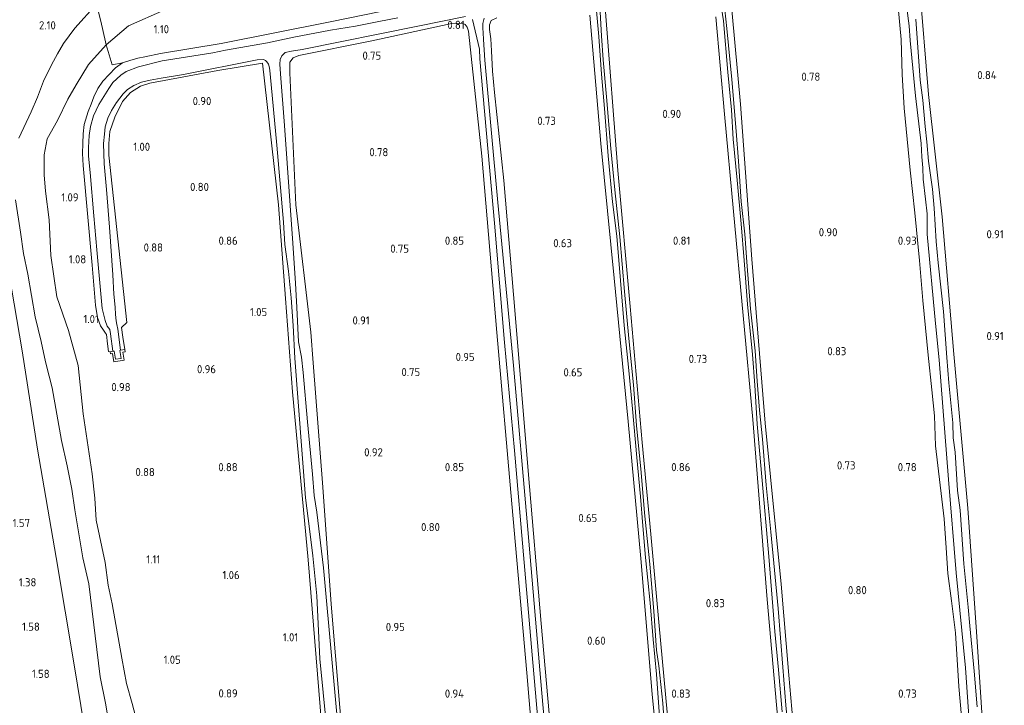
# Model space of a CAD drawing. Extents: x 130905 to 137824, y 412333 to 417928.
# Tile 44 of 256: x 131755 to 131972, y 413398 to 413550. Entities that reach past the tile are written whole.
import ezdxf
from ezdxf.enums import TextEntityAlignment as Align

# ---------------------------------------------------------------- set-up
doc = ezdxf.new("R2010")
doc.units = 0
for name, color, linetype, lineweight in [('B-ME-GR-GRAS-GV', 60, 'Continuous', 13), ('B-ME-GW-TALUD_KRUIN-G', 90, 'Continuous', 18), ('B-ME-GW-TALUD_TEEN-G', 90, 'Continuous', 18), ('B-ME-IE-TERREINAFSCHEIDING_KUNSTMATIG_HEKWERK-G', 20, 'IE-TERREINAFSCHEIDING-KUNSTMATIG', 18), ('B-ME-IE-TERREINAFSCHEIDING_KUNSTMATIG_MUUR-GV', 90, 'Continuous', 18), ('B-ME-OG-WATER_SLOOT-G', 120, 'Continuous', 18), ('B-ME-OG-WATER_SLOOT-GV', 120, 'Continuous', 18), ('X-XX-AL-HOOGTELABEL-S', 7, 'Continuous', 25)]:
    doc.layers.add(name, color=color, linetype=linetype, lineweight=lineweight)
doc.styles.add('NLCS-ISO-ANNOTATIVE-T18', font='NLCS-ISO.ttf', dxfattribs={"height": 1.8})
doc.linetypes.add('IE-TERREINAFSCHEIDING-KUNSTMATIG', pattern='A,4,[82,NLCS.SHX,S=0.75,R=90,X=0,Y=0],4,-2', length=10)

# ---------------------------------------------------------------- blocks, each defined once
blk = doc.blocks.new('SAL-HOOGTELABEL-SO')
at = {"color": 0, "linetype": 'ByBlock', "lineweight": -2, "style": 'NLCS-ISO-ANNOTATIVE-T18'}
blk.add_attdef('HOOGTE', text='', height=1.8, dxfattribs=at).set_placement((2.79, 0), align=Align.RIGHT)

msp = doc.modelspace()

# ---------------------------------------------------------------- linework, layer by layer
at = {"layer": 'B-ME-GR-GRAS-GV'}
for points in [[(131968.043, 413383.378, 0.769), (131966.021, 413414.567, 0.656), (131964.053, 413441.862, 0.679), (131961.015, 413475.841, 0.733), (131958.444, 413506.14, 0.751), (131955.367, 413533.146, 0.746), (131953.405, 413557.378, 0.855), (131953.27, 413558.683, 0.851), (131953.37, 413559.923, 0.846), (131953.455, 413560.646, 0.855), (131953.793, 413561.263, 0.864), (131954.236, 413561.605, 0.878), (131955.021, 413561.728, 0.896), (131956.173, 413561.518, 0.887), (131958.792, 413560.405, 0.851), (131971.213, 413554.339, 0.816), (131979.197, 413549.889, 0.832)], [(131979.197, 413549.889, 0.832), (131971.213, 413554.339, 0.816), (131958.792, 413560.405, 0.851), (131956.173, 413561.518, 0.887), (131955.021, 413561.728, 0.896), (131954.236, 413561.605, 0.878), (131953.793, 413561.263, 0.864), (131953.455, 413560.646, 0.855), (131953.37, 413559.923, 0.846), (131953.27, 413558.683, 0.851), (131953.405, 413557.378, 0.855), (131955.367, 413533.146, 0.746), (131958.444, 413506.14, 0.751), (131961.015, 413475.841, 0.733), (131964.053, 413441.862, 0.679), (131966.021, 413414.567, 0.656), (131968.043, 413383.378, 0.769)], [(131908.652, 413558.814, -0.131), (131910.126, 413549.43, -0.131), (131911.079, 413538.11, -0.131), (131911.916, 413529.776, -0.131), (131912.284, 413523.333, -0.131), (131913.105, 413514.259, -0.131), (131914.003, 413504.603, -0.131), (131914.652, 413496.49, -0.131), (131915.438, 413486.894, -0.131), (131916.544, 413475.787, -0.131), (131917.051, 413468.987, -0.131), (131917.575, 413460.364, -0.131), (131919.13, 413442.937, -0.131), (131920.163, 413431.148, -0.131), (131921.488, 413414.626, -0.131), (131922.265, 413406.123, -0.131), (131923.103, 413396.833, -0.131)], [(131926.296, 413384.964, 0.71), (131924.557, 413404.996, 0.726), (131922.818, 413425.028, 0.742), (131919.322, 413460.575, 0.688), (131916.387, 413496.814, 0.704), (131913.865, 413531.063, 0.787), (131911.387, 413558.358, 0.737)], [(131911.387, 413558.358, 0.737), (131913.865, 413531.063, 0.787), (131916.387, 413496.814, 0.704), (131919.322, 413460.575, 0.688), (131922.818, 413425.028, 0.742), (131924.557, 413404.996, 0.726), (131926.296, 413384.964, 0.71)], [(131924.466, 413392.098, -0.131), (131923.866, 413398.319, -0.131), (131923.234, 413406.694, -0.131), (131922.182, 413419.656, -0.131), (131920.571, 413436.606, -0.131), (131919.504, 413446.915, -0.131), (131918.742, 413457.058, -0.131), (131918.054, 413463.463, -0.131), (131917.55, 413469.898, -0.131), (131917.097, 413476.583, -0.131), (131916.098, 413485.854, -0.131), (131915.25, 413496.238, -0.131), (131914.863, 413502.306, -0.131), (131914.012, 413509.535, -0.131), (131913.427, 413518.466, -0.131), (131912.905, 413525.118, -0.131), (131911.964, 413536.472, -0.131), (131910.875, 413547.784, -0.131), (131909.935, 413556.097, -0.131)], [(131754.435, 413523.506, 2.004), (131757.15, 413529.367, 1.886), (131758.605, 413532.591, 1.936), (131759.908, 413536.108, 1.918), (131761.688, 413539.747, 1.916), (131762.978, 413542.174, 1.972), (131764.306, 413544.458, 2.049), (131766.853, 413547.832, 2.112), (131771.608, 413553.101, 2.073), (131772.54, 413549.381, 1.778), (131773.583, 413544.81, 1.235), (131773.747, 413544.179, 1.212), (131769.867, 413539.803, 1.313), (131767.127, 413535.316, 1.155), (131765.288, 413532.133, 1.01), (131763, 413527.438, 1.131), (131760.709, 413523.37, 1.246), (131760.056, 413519.824, 1.273), (131760.028, 413515.409, 1.308), (131760.356, 413511.824, 1.364), (131761.162, 413505.527, 1.389), (131761.506, 413497.658, 1.548), (131762.864, 413488.498, 1.573), (131765.448, 413481.041, 1.46), (131767.581, 413473.344, 1.423), (131768.642, 413462.663, 1.36), (131770.668, 413449.395, 1.285), (131771.251, 413444.025, 1.351), (131771.526, 413439.162, 1.393), (131773.498, 413429.822, 1.248), (131774.154, 413424.821, 1.303), (131775.076, 413420.742, 1.294), (131777.179, 413408.701, 1.377), (131778.211, 413403.086, 1.403), (131779.459, 413398.697, 1.425), (131780.5, 413394.785, 1.532)], [(131771.608, 413553.101, 2.073), (131766.853, 413547.832, 2.112), (131764.306, 413544.458, 2.049), (131762.978, 413542.174, 1.972), (131761.688, 413539.747, 1.916), (131759.908, 413536.108, 1.918), (131758.605, 413532.591, 1.936), (131757.15, 413529.367, 1.886), (131754.435, 413523.506, 2.004)], [(131838.202, 413550.126, -0.131), (131833.985, 413549.316, -0.131), (131828.797, 413548.288, -0.131), (131823.322, 413547.398, -0.131), (131815.22, 413545.837, -0.131), (131809.386, 413544.595, -0.131), (131800.125, 413542.942, -0.131), (131797.268, 413542.357, -0.131), (131786.112, 413540.617, -0.131), (131780.918, 413539.314, -0.131), (131778.161, 413538.227, -0.131), (131776.949, 413537.456, -0.131), (131775.196, 413535.815, -0.131), (131774.311, 413534.516, -0.131), (131772.092, 413530.955, -0.131), (131770.968, 413528.475, -0.131), (131770.309, 413526.106, -0.131), (131770.006, 413524.126, -0.131), (131769.809, 413521.467, -0.131), (131769.854, 413519.573, -0.131), (131770.201, 413515.991, -0.131), (131771.036, 413506.375, -0.131), (131771.669, 413498.866, -0.131), (131772.861, 413485.92, -0.131), (131773.484, 413483.254, -0.131), (131773.984, 413482.018, -0.131), (131774.582, 413481.305, -0.131), (131774.698, 413480.366, -0.131), (131775.213, 413476.473, -0.131), (131774.589, 413476.37, 0.719), (131774.254, 413476.432, 0.733), (131774.002, 413478.157, 0.846), (131773.782, 413480.202, 0.864), (131773.591, 413480.475, 0.864), (131773.126, 413481.119, 0.807), (131772.51, 413482.132, 0.866), (131771.794, 413483.937, 0.841), (131771.39, 413486.65, 0.916), (131770.669, 413495.49, 0.959), (131768.672, 413517.528, 0.873), (131768.525, 413520.164, 0.915), (131768.58, 413522.335, 0.946), (131768.631, 413524.489, 0.95), (131768.855, 413526.575, 0.972), (131769.737, 413529.407, 1.054), (131770.394, 413531.059, 1.002), (131770.982, 413532.634, 0.985), (131771.923, 413534.477, 1.051), (131772.997, 413536.124, 0.976), (131775.791, 413539.105, 1.059), (131777.341, 413540.189, 1.074), (131778.96, 413540.714, 1.031), (131780.704, 413541.21, 1.018), (131782.288, 413541.508, 1.004), (131785.713, 413542.219, 1.009), (131799.17, 413544.447, 1.068), (131823.224, 413549.203, 1.108), (131845.635, 413553.768, 0.986)], [(131786.669, 413551.9, 1.212), (131778.699, 413548.314, 1.212), (131773.747, 413544.179, 1.212), (131773.583, 413544.81, 1.235), (131772.54, 413549.381, 1.778), (131771.608, 413553.101, 2.073)], [(131845.635, 413553.768, 0.986), (131823.224, 413549.203, 1.108), (131799.17, 413544.447, 1.068), (131785.713, 413542.219, 1.009), (131782.288, 413541.508, 1.004), (131780.704, 413541.21, 1.018), (131778.96, 413540.714, 1.031), (131777.341, 413540.189, 1.074), (131775.083, 413539.726, 1.05), (131773.747, 413544.179, 1.212), (131778.699, 413548.314, 1.212), (131786.669, 413551.9, 1.212)], [(131897.112, 413393.544, -0.131), (131896.707, 413398.815, -0.131), (131895.833, 413407.047, -0.131), (131895.307, 413410.487, -0.131), (131894.749, 413419.121, -0.131), (131893.832, 413429.473, -0.131), (131892.663, 413440.775, -0.131), (131891.918, 413449.687, -0.131), (131890.899, 413460.075, -0.131), (131890.214, 413469.099, -0.131), (131889.191, 413479.316, -0.131), (131888.24, 413489.68, -0.131), (131887.179, 413501.765, -0.131), (131886.091, 413512.121, -0.131), (131885.238, 413521.263, -0.131), (131884.287, 413532.64, -0.131), (131883.559, 413540.8, -0.131), (131883.132, 413546.117, -0.131), (131882.732, 413554.002, -0.131)], [(131825.593, 413386.728, -0.131), (131823.69, 413407.713, -0.131), (131821.787, 413428.698, -0.131), (131820.252, 413440.947, -0.131), (131819.691, 413444.652, -0.131), (131819.314, 413449.357, -0.131), (131818.212, 413460.919, -0.131), (131817.258, 413471.787, -0.131), (131816.873, 413475.206, -0.131), (131816.253, 413478.568, -0.131), (131815.842, 413486.118, -0.131), (131815.532, 413491.546, -0.131), (131814.966, 413500.318, -0.131), (131813.147, 413526.359, -0.131), (131812.281, 413537.747, -0.131), (131812.103, 413539.853, -0.131), (131812.195, 413540.921, -0.131), (131812.531, 413541.747, -0.131), (131813.292, 413542.454, -0.131), (131814.654, 413542.756, -0.131), (131817.018, 413543.126, -0.131), (131842.609, 413548.272, -0.131), (131853.132, 413550.404, -0.131)], [(131880.613, 413550.734, 0.778), (131883.025, 413522.363, 0.683), (131885.983, 413492.629, 0.647), (131889.088, 413460.984, 0.651), (131891.828, 413430.744, 0.593), (131894.377, 413400.732, 0.615), (131896.107, 413382.883, 0.534)], [(131896.107, 413382.883, 0.534), (131894.377, 413400.732, 0.615), (131891.828, 413430.744, 0.593), (131889.088, 413460.984, 0.651), (131885.983, 413492.629, 0.647), (131883.025, 413522.363, 0.683), (131880.613, 413550.734, 0.778)], [(131882.048, 413551.638, -0.131), (131882.56, 413546.016, -0.131), (131883.181, 413537.665, -0.131), (131883.843, 413530.121, -0.131), (131884.654, 413519.636, -0.131), (131885.611, 413509.5, -0.131), (131886.533, 413501.883, -0.131), (131887.338, 413492.126, -0.131), (131888.207, 413482.175, -0.131), (131889.168, 413472.21, -0.131), (131889.979, 413463.752, -0.131), (131890.991, 413453.022, -0.131), (131891.754, 413444.429, -0.131), (131892.302, 413437.901, -0.131), (131892.862, 413430.929, -0.131), (131893.88, 413420.963, -0.131), (131894.562, 413412.838, -0.131), (131895.301, 413405.191, -0.131), (131895.991, 413395.858, -0.131)], [(131898.766, 413384.883, 0.589), (131895.913, 413415.889, 0.615), (131894.039, 413436.116, 0.611), (131892.166, 413456.343, 0.606), (131889.478, 413486.353, 0.683), (131886.79, 413516.363, 0.76), (131884.041, 413551.427, 0.864)], [(131884.041, 413551.427, 0.864), (131886.79, 413516.363, 0.76), (131889.478, 413486.353, 0.683), (131892.166, 413456.343, 0.606), (131894.039, 413436.116, 0.611), (131895.913, 413415.889, 0.615), (131898.766, 413384.883, 0.589)], [(131908.409, 413550.354, 0.717), (131910.366, 413528.861, 0.722), (131912.324, 413507.369, 0.728), (131914.452, 413484.38, 0.726), (131916.58, 413461.392, 0.724), (131919.765, 413421.639, 0.819), (131922.829, 413386.808, 0.661)], [(131922.829, 413386.808, 0.661), (131919.765, 413421.639, 0.819), (131916.58, 413461.392, 0.724), (131914.452, 413484.38, 0.726), (131912.324, 413507.369, 0.728), (131910.366, 413528.861, 0.722), (131908.409, 413550.354, 0.717)], [(131948.72, 413552.478, 0.751), (131949.339, 413545.362, 0.78), (131949.59, 413537.619, 0.774), (131950.009, 413530.195, 0.719), (131951.338, 413516.459, 0.728), (131952.377, 413507.019, 0.728), (131953.397, 413496.518, 0.733), (131954.156, 413487.693, 0.728), (131955.323, 413475.604, 0.728), (131956.115, 413467.989, 0.742), (131956.717, 413462.261, 0.737), (131956.923, 413455.614, 0.746), (131958.868, 413439.485, 0.751), (131959.3, 413433.109, 0.751), (131959.681, 413427.415, 0.76), (131960.463, 413421.397, 0.746), (131961.331, 413414.332, 0.68), (131962.079, 413402.486, 0.65), (131963.847, 413382.619, 0.862)], [(131963.847, 413382.619, 0.862), (131962.079, 413402.486, 0.65), (131961.331, 413414.332, 0.68), (131960.463, 413421.397, 0.746), (131959.681, 413427.415, 0.76), (131959.3, 413433.109, 0.751), (131958.868, 413439.485, 0.751), (131956.923, 413455.614, 0.746), (131956.717, 413462.261, 0.737), (131956.115, 413467.989, 0.742), (131955.323, 413475.604, 0.728), (131954.156, 413487.693, 0.728), (131953.397, 413496.518, 0.733), (131952.377, 413507.019, 0.728), (131951.338, 413516.459, 0.728), (131950.009, 413530.195, 0.719), (131949.59, 413537.619, 0.774), (131949.339, 413545.362, 0.78), (131948.72, 413552.478, 0.751)], [(131950.598, 413552.263, -0.131), (131951.148, 413548.348, -0.131), (131951.386, 413545.103, -0.131), (131952.539, 413532.872, -0.131), (131953.745, 413522.366, -0.131), (131953.942, 413519.423, -0.131), (131954.179, 413516.964, -0.131), (131954.211, 413514.484, -0.131), (131954.764, 413510.066, -0.131), (131955.114, 413506.844, -0.131), (131955.102, 413502.354, -0.131), (131956.97, 413482.605, -0.131), (131957.785, 413474.615, -0.131), (131959.799, 413448.161, -0.131), (131961.489, 413427.565, -0.131), (131963.588, 413406.562, -0.131), (131965.035, 413385.168, -0.131)], [(131826.329, 413386.43, 0.748), (131823.45, 413420.671, 0.894), (131821.618, 413446.468, 0.76), (131819.491, 413473.919, 0.703), (131818.989, 413480.716, 0.749), (131815.641, 413508.839, 0.832), (131814.293, 413537.993, 0.858), (131814.346, 413540.308, 0.753), (131815.032, 413541.298, 0.735), (131816.292, 413541.809, 0.717), (131832.409, 413545.015, 0.799), (131849.731, 413548.763, 0.851), (131851.701, 413548.963, 0.882), (131852.502, 413548.879, 0.882), (131853.078, 413548.645, 0.887), (131853.506, 413548.075, 0.891), (131853.769, 413547.135, 0.947), (131856.742, 413519.556, 0.703), (131860.049, 413480.619, 0.801), (131863.335, 413442.798, 0.764), (131866.705, 413405.462, 0.746), (131869.369, 413373.173, 0.908)], [(131869.369, 413373.173, 0.908), (131866.705, 413405.462, 0.746), (131863.335, 413442.798, 0.764), (131860.049, 413480.619, 0.801), (131856.742, 413519.556, 0.703), (131853.769, 413547.135, 0.947), (131853.506, 413548.075, 0.891), (131853.078, 413548.645, 0.887), (131852.502, 413548.879, 0.882), (131851.701, 413548.963, 0.882), (131849.731, 413548.763, 0.851), (131832.409, 413545.015, 0.799), (131816.292, 413541.809, 0.717), (131815.032, 413541.298, 0.735), (131814.346, 413540.308, 0.753), (131814.293, 413537.993, 0.858), (131815.641, 413508.839, 0.832), (131818.989, 413480.716, 0.749), (131819.491, 413473.919, 0.703), (131821.618, 413446.468, 0.76), (131823.45, 413420.671, 0.894), (131826.329, 413386.43, 0.748)], [(131854.658, 413549.712, -0.131), (131856.179, 413543.206, -0.131), (131856.274, 413541.041, -0.131), (131859.51, 413504.738, -0.131), (131861.714, 413478.414, -0.131), (131863.923, 413454.59, -0.131), (131866.064, 413429.855, -0.131), (131867.882, 413409.464, -0.131), (131870.302, 413381.736, -0.131)], [(131872.252, 413375.17, -0.131), (131869.999, 413400.997, -0.131), (131866.871, 413437.164, -0.131), (131863.729, 413473.327, -0.131), (131860.28, 413509.361, -0.131), (131857.398, 413540.776, -0.131), (131857.11, 413545.314, -0.131), (131857.044, 413546.83, -0.131), (131856.93, 413547.809, -0.131), (131856.973, 413548.883, -0.131), (131857.279, 413550.015, -0.131)], [(131872.774, 413383.25, 0.742), (131869.813, 413416.399, 0.71), (131866.965, 413450.05, 0.701), (131864.066, 413484.656, 0.751), (131861.57, 413514.159, 0.703), (131859.523, 413533.64, 0.798), (131859.109, 413538.323, 0.723), (131858.895, 413542.814, 0.739), (131858.698, 413545.45, 0.821), (131858.454, 413547.506, 0.809), (131858.428, 413548.545, 0.812), (131858.816, 413549.486, 0.8), (131860.061, 413550.116, 0.764)], [(131860.061, 413550.116, 0.764), (131858.816, 413549.486, 0.8), (131858.428, 413548.545, 0.812), (131858.454, 413547.506, 0.809), (131858.698, 413545.45, 0.821), (131858.895, 413542.814, 0.739), (131859.109, 413538.323, 0.723), (131859.523, 413533.64, 0.798), (131861.57, 413514.159, 0.703), (131864.066, 413484.656, 0.751), (131866.965, 413450.05, 0.701), (131869.813, 413416.399, 0.71), (131872.774, 413383.25, 0.742)], [(131966.126, 413397.966, -0.131), (131965.497, 413405.845, -0.131), (131964.548, 413415.831, -0.131), (131964.188, 413420.008, -0.131), (131963.211, 413429.515, -0.131), (131962.396, 413441.373, -0.131), (131961.805, 413445.71, -0.131), (131961.299, 413454.204, -0.131), (131960.861, 413457.352, -0.131), (131960.746, 413460.673, -0.131), (131959.888, 413469.52, -0.131), (131959.437, 413475.096, -0.131), (131958.712, 413485.244, -0.131), (131957.544, 413496.046, -0.131), (131957.125, 413500.749, -0.131), (131956.666, 413508.06, -0.131), (131956.274, 413512.304, -0.131), (131955.415, 413518.438, -0.131), (131955.03, 413522.757, -0.131), (131954.66, 413526.142, -0.131), (131954.168, 413531.9, -0.131), (131953.54, 413536.355, -0.131), (131952.596, 413549.78, -0.131)], [(131780.5, 413394.785, 1.532), (131779.459, 413398.697, 1.425), (131778.211, 413403.086, 1.403), (131777.179, 413408.701, 1.377), (131775.076, 413420.742, 1.294), (131774.154, 413424.821, 1.303), (131773.498, 413429.822, 1.248), (131771.526, 413439.162, 1.393), (131771.251, 413444.025, 1.351), (131770.668, 413449.395, 1.285), (131768.642, 413462.663, 1.36), (131767.581, 413473.344, 1.423), (131765.448, 413481.041, 1.46), (131762.864, 413488.498, 1.573), (131761.506, 413497.658, 1.548), (131761.162, 413505.527, 1.389), (131760.356, 413511.824, 1.364), (131760.028, 413515.409, 1.308), (131760.056, 413519.824, 1.273), (131760.709, 413523.37, 1.246), (131763, 413527.438, 1.131), (131765.288, 413532.133, 1.01), (131767.127, 413535.316, 1.155), (131769.867, 413539.803, 1.313), (131773.747, 413544.179, 1.212), (131775.083, 413539.726, 1.05), (131777.341, 413540.189, 1.074), (131775.791, 413539.105, 1.059), (131772.997, 413536.124, 0.976), (131771.923, 413534.477, 1.051), (131770.982, 413532.634, 0.985), (131770.394, 413531.059, 1.002), (131769.737, 413529.407, 1.054), (131768.855, 413526.575, 0.972), (131768.631, 413524.489, 0.95), (131768.58, 413522.335, 0.946), (131768.525, 413520.164, 0.915), (131768.672, 413517.528, 0.873), (131770.669, 413495.49, 0.959), (131771.39, 413486.65, 0.916), (131771.794, 413483.937, 0.841), (131772.51, 413482.132, 0.866), (131773.126, 413481.119, 0.807), (131773.591, 413480.475, 0.864), (131773.782, 413480.202, 0.864), (131774.002, 413478.157, 0.846), (131774.254, 413476.432, 0.733), (131774.589, 413476.37, 0.719), (131774.666, 413475.897, 0.719), (131775.11, 413475.97, 0.719), (131775.415, 413474.114, 0.796), (131777.699, 413474.489, 0.792), (131777.401, 413476.304, 0.67), (131777.91, 413476.388, 0.656), (131777.835, 413476.845, 0.656), (131777.391, 413479.608, 0.774), (131777.154, 413481.709, 0.733), (131778.296, 413482.868, 0.775), (131774.337, 413519.749, 0.726), (131774.317, 413522.328, 0.821), (131774.532, 413524.999, 0.833), (131775.618, 413528.207, 0.779), (131777.354, 413531.647, 0.803), (131779.129, 413533.611, 0.828), (131781.306, 413535.013, 0.683), (131783.37, 413535.693, 0.731), (131798.42, 413538.461, 0.873), (131808.274, 413540.073, 0.823), (131811.806, 413508.784, 0.787), (131813.355, 413488.151, 0.808), (131814.904, 413467.517, 0.828), (131818.336, 413430.462, 0.762), (131821.293, 413394.346, 0.689)], [(131821.293, 413394.346, 0.689), (131818.336, 413430.462, 0.762), (131814.904, 413467.517, 0.828), (131813.355, 413488.151, 0.808), (131811.806, 413508.784, 0.787), (131808.274, 413540.073, 0.823), (131798.42, 413538.461, 0.873), (131783.37, 413535.693, 0.731), (131781.306, 413535.013, 0.683), (131779.129, 413533.611, 0.828), (131777.354, 413531.647, 0.803), (131775.618, 413528.207, 0.779), (131774.532, 413524.999, 0.833), (131774.317, 413522.328, 0.821), (131774.337, 413519.749, 0.726), (131778.296, 413482.868, 0.775), (131777.154, 413481.709, 0.733), (131777.391, 413479.608, 0.774), (131777.835, 413476.845, 0.656), (131776.939, 413476.697, -0.131), (131776.314, 413481.351, -0.131), (131776.114, 413482.391, -0.131), (131775.934, 413483.228, -0.131), (131775.796, 413484.625, -0.131), (131775.756, 413486.218, -0.131), (131775.419, 413489.121, -0.131), (131775.183, 413493.39, -0.131), (131774.486, 413503.897, -0.131), (131773.814, 413512.178, -0.131), (131773.3, 413517.873, -0.131), (131773.179, 413522.349, -0.131), (131773.352, 413524.418, -0.131), (131773.531, 413526.005, -0.131), (131774.135, 413527.973, -0.131), (131774.921, 413529.622, -0.131), (131776.01, 413531.438, -0.131), (131777.489, 413533.296, -0.131), (131778.488, 413534.292, -0.131), (131779.84, 413535.186, -0.131), (131781.521, 413535.915, -0.131), (131783.451, 413536.351, -0.131), (131785.887, 413536.81, -0.131), (131790.841, 413537.579, -0.131), (131807.069, 413540.847, -0.131), (131808.492, 413540.897, -0.131), (131808.967, 413540.666, -0.131), (131809.224, 413540.394, -0.131), (131809.566, 413539.895, -0.131), (131809.8, 413539.036, -0.131), (131809.993, 413537.754, -0.131), (131811.454, 413521.99, -0.131), (131812.92, 413504.961, -0.131), (131813.232, 413500.052, -0.131), (131814.029, 413494.176, -0.131), (131814.637, 413488.297, -0.131), (131815.035, 413482.206, -0.131), (131815.431, 413474.987, -0.131), (131817.802, 413444.101, -0.131), (131818.639, 413437.26, -0.131), (131819.427, 413431.296, -0.131), (131820.299, 413422.472, -0.131), (131820.927, 413408.583, -0.131), (131823.137, 413386.243, -0.131)], [(131774.518, 413393.14, 2.316), (131773.559, 413398.744, 2.28), (131772.389, 413404.565, 2.275), (131769.941, 413425.167, 2.262), (131768.581, 413430.897, 2.262), (131766.805, 413441.436, 2.235), (131766.139, 413446.052, 2.235), (131765.146, 413451.178, 2.23), (131763.89, 413456.812, 2.23), (131761.84, 413468.392, 2.253), (131761.167, 413471.009, 2.253), (131760.367, 413474.129, 2.212), (131759.374, 413478.664, 2.167), (131758.036, 413484.06, 2.171), (131756.44, 413493.523, 2.203), (131755.499, 413498.075, 2.194), (131754.818, 413502.811, 2.189), (131753.695, 413509.931, 2.18)], [(131753.695, 413509.931, 2.18), (131754.818, 413502.811, 2.189), (131755.499, 413498.075, 2.194), (131756.44, 413493.523, 2.203), (131758.036, 413484.06, 2.171), (131759.374, 413478.664, 2.167), (131760.367, 413474.129, 2.212), (131761.167, 413471.009, 2.253), (131761.84, 413468.392, 2.253), (131763.89, 413456.812, 2.23), (131765.146, 413451.178, 2.23), (131766.139, 413446.052, 2.235), (131766.805, 413441.436, 2.235), (131768.581, 413430.897, 2.262), (131769.941, 413425.167, 2.262), (131772.389, 413404.565, 2.275), (131773.559, 413398.744, 2.28), (131774.518, 413393.14, 2.316)], [(131769.651, 413389.299, 2.601), (131766.702, 413407.281, 2.512), (131762.707, 413430.932, 2.379), (131758.548, 413454.859, 2.429), (131755.152, 413476.58, 2.407), (131751.115, 413500.341, 2.336)], [(131751.115, 413500.341, 2.336), (131755.152, 413476.58, 2.407), (131758.548, 413454.859, 2.429), (131762.707, 413430.932, 2.379), (131766.702, 413407.281, 2.512), (131769.651, 413389.299, 2.601), (131773.371, 413366.344, 2.705), (131774.465, 413361.408, 2.822), (131775.776, 413355.495, 2.963), (131776.151, 413352.093, 2.887), (131778.054, 413339.292, 3.392), (131780.119, 413326.302, 3.976), (131776.049, 413325.225, 3.906), (131769.611, 413324.263, 3.623), (131760.704, 413323.258, 3.689), (131757.819, 413323.012, 3.523), (131754.115, 413322.769, 3.521)]]:
    msp.add_polyline3d(points, dxfattribs=at)
at = {"layer": 'B-ME-GW-TALUD_KRUIN-G'}
for points in [[(131754.435, 413523.506, 2.004), (131757.15, 413529.367, 1.886), (131758.605, 413532.591, 1.936), (131759.908, 413536.108, 1.918), (131761.688, 413539.747, 1.916), (131762.978, 413542.174, 1.972), (131764.306, 413544.458, 2.049), (131766.853, 413547.832, 2.112), (131771.608, 413553.101, 2.073)], [(131774.518, 413393.14, 2.316), (131773.559, 413398.744, 2.28), (131772.389, 413404.565, 2.275), (131769.941, 413425.167, 2.262), (131768.581, 413430.897, 2.262), (131766.805, 413441.436, 2.235), (131766.139, 413446.052, 2.235), (131765.146, 413451.178, 2.23), (131763.89, 413456.812, 2.23), (131761.84, 413468.392, 2.253), (131761.167, 413471.009, 2.253), (131760.367, 413474.129, 2.212), (131759.374, 413478.664, 2.167), (131758.036, 413484.06, 2.171), (131756.44, 413493.523, 2.203), (131755.499, 413498.075, 2.194), (131754.818, 413502.811, 2.189), (131753.695, 413509.931, 2.18)]]:
    msp.add_polyline3d(points, dxfattribs=at)
at = {"layer": 'B-ME-GW-TALUD_TEEN-G'}
msp.add_polyline3d([(131786.669, 413551.9, 1.212), (131778.699, 413548.314, 1.212), (131773.747, 413544.179, 1.212), (131769.867, 413539.803, 1.313), (131767.127, 413535.316, 1.155), (131765.288, 413532.133, 1.01), (131763, 413527.438, 1.131), (131760.709, 413523.37, 1.246), (131760.056, 413519.824, 1.273), (131760.028, 413515.409, 1.308), (131760.356, 413511.824, 1.364), (131761.162, 413505.527, 1.389), (131761.506, 413497.658, 1.548), (131762.864, 413488.498, 1.573), (131765.448, 413481.041, 1.46), (131767.581, 413473.344, 1.423), (131768.642, 413462.663, 1.36), (131770.668, 413449.395, 1.285), (131771.251, 413444.025, 1.351), (131771.526, 413439.162, 1.393), (131773.498, 413429.822, 1.248), (131774.154, 413424.821, 1.303), (131775.076, 413420.742, 1.294), (131777.179, 413408.701, 1.377), (131778.211, 413403.086, 1.403), (131779.459, 413398.697, 1.425), (131780.5, 413394.785, 1.532)], dxfattribs=at)
at = {"layer": 'B-ME-IE-TERREINAFSCHEIDING_KUNSTMATIG_HEKWERK-G'}
for points in [[(131777.341, 413540.189, 1.074), (131775.083, 413539.726, 1.05), (131773.747, 413544.179, 1.212), (131773.583, 413544.81, 1.235), (131772.54, 413549.381, 1.778), (131771.608, 413553.101, 2.073), (131771.165, 413554.994, 2.015), (131770.959, 413555.874, 2.058)], [(131744.984, 413535.453, 2.217), (131748.449, 413517.219, 2.213), (131751.115, 413500.341, 2.336), (131755.152, 413476.58, 2.407), (131758.548, 413454.859, 2.429), (131762.707, 413430.932, 2.379), (131766.702, 413407.281, 2.512), (131769.651, 413389.299, 2.601), (131773.371, 413366.344, 2.705), (131774.465, 413361.408, 2.822)]]:
    msp.add_polyline3d(points, dxfattribs=at)
at = {"layer": 'B-ME-IE-TERREINAFSCHEIDING_KUNSTMATIG_MUUR-GV'}
msp.add_polyline3d([(131777.401, 413476.304, 0.67), (131777.699, 413474.489, 0.792), (131775.415, 413474.114, 0.796), (131775.11, 413475.97, 0.719), (131774.666, 413475.897, 0.719), (131774.589, 413476.37, 0.719), (131775.213, 413476.473, -0.131), (131775.499, 413476.52, -0.131), (131775.796, 413474.712, -0.131), (131777.051, 413474.918, -0.131), (131776.764, 413476.669, -0.131), (131776.939, 413476.697, -0.131), (131777.835, 413476.845, 0.656), (131777.91, 413476.388, 0.656)], close=True, dxfattribs=at)
at = {"layer": 'B-ME-OG-WATER_SLOOT-G'}
for points in [[(131777.341, 413540.189, 1.074), (131778.96, 413540.714, 1.031), (131780.704, 413541.21, 1.018), (131782.288, 413541.508, 1.004), (131785.713, 413542.219, 1.009), (131799.17, 413544.447, 1.068), (131823.224, 413549.203, 1.108), (131845.635, 413553.768, 0.986), (131870.323, 413558.789, 1.068), (131893.535, 413563.261, 1.077), (131919.5, 413568.824, 1.063), (131926.54, 413570.009, 1.04), (131931.245, 413570.889, 0.887), (131934.68, 413571.381, 0.964), (131937.276, 413571.615, 0.991), (131940.623, 413571.762, 0.991), (131948.183, 413572.186, 1.072), (131956.332, 413568.953, 1.108), (131964.421, 413564.98, 1.068), (131974.005, 413560.04, 1.072)], [(131979.197, 413549.889, 0.832), (131971.213, 413554.339, 0.816), (131958.792, 413560.405, 0.851), (131956.173, 413561.518, 0.887), (131955.021, 413561.728, 0.896), (131954.236, 413561.605, 0.878), (131953.793, 413561.263, 0.864), (131953.455, 413560.646, 0.855), (131953.37, 413559.923, 0.846), (131953.27, 413558.683, 0.851), (131953.405, 413557.378, 0.855), (131955.367, 413533.146, 0.746), (131958.444, 413506.14, 0.751), (131961.015, 413475.841, 0.733), (131964.053, 413441.862, 0.679), (131966.021, 413414.567, 0.656), (131968.043, 413383.378, 0.769)], [(131911.387, 413558.358, 0.737), (131913.865, 413531.063, 0.787), (131916.387, 413496.814, 0.704), (131919.322, 413460.575, 0.688), (131922.818, 413425.028, 0.742), (131924.557, 413404.996, 0.726), (131926.296, 413384.964, 0.71)], [(131896.107, 413382.883, 0.534), (131894.377, 413400.732, 0.615), (131891.828, 413430.744, 0.593), (131889.088, 413460.984, 0.651), (131885.983, 413492.629, 0.647), (131883.025, 413522.363, 0.683), (131880.613, 413550.734, 0.778)], [(131884.041, 413551.427, 0.864), (131886.79, 413516.363, 0.76), (131889.478, 413486.353, 0.683), (131892.166, 413456.343, 0.606), (131894.039, 413436.116, 0.611), (131895.913, 413415.889, 0.615), (131898.766, 413384.883, 0.589)], [(131922.829, 413386.808, 0.661), (131919.765, 413421.639, 0.819), (131916.58, 413461.392, 0.724), (131914.452, 413484.38, 0.726), (131912.324, 413507.369, 0.728), (131910.366, 413528.861, 0.722), (131908.409, 413550.354, 0.717)], [(131963.847, 413382.619, 0.862), (131962.079, 413402.486, 0.65), (131961.331, 413414.332, 0.68), (131960.463, 413421.397, 0.746), (131959.681, 413427.415, 0.76), (131959.3, 413433.109, 0.751), (131958.868, 413439.485, 0.751), (131956.923, 413455.614, 0.746), (131956.717, 413462.261, 0.737), (131956.115, 413467.989, 0.742), (131955.323, 413475.604, 0.728), (131954.156, 413487.693, 0.728), (131953.397, 413496.518, 0.733), (131952.377, 413507.019, 0.728), (131951.338, 413516.459, 0.728), (131950.009, 413530.195, 0.719), (131949.59, 413537.619, 0.774), (131949.339, 413545.362, 0.78), (131948.72, 413552.478, 0.751)], [(131826.329, 413386.43, 0.748), (131823.45, 413420.671, 0.894), (131821.618, 413446.468, 0.76), (131819.491, 413473.919, 0.703), (131818.989, 413480.716, 0.749), (131815.641, 413508.839, 0.832), (131814.293, 413537.993, 0.858), (131814.346, 413540.308, 0.753), (131815.032, 413541.298, 0.735), (131816.292, 413541.809, 0.717), (131832.409, 413545.015, 0.799), (131849.731, 413548.763, 0.851), (131851.701, 413548.963, 0.882), (131852.502, 413548.879, 0.882), (131853.078, 413548.645, 0.887), (131853.506, 413548.075, 0.891), (131853.769, 413547.135, 0.947), (131856.742, 413519.556, 0.703), (131860.049, 413480.619, 0.801), (131863.335, 413442.798, 0.764), (131866.705, 413405.462, 0.746), (131869.369, 413373.173, 0.908)], [(131860.061, 413550.116, 0.764), (131858.816, 413549.486, 0.8), (131858.428, 413548.545, 0.812), (131858.454, 413547.506, 0.809), (131858.698, 413545.45, 0.821), (131858.895, 413542.814, 0.739), (131859.109, 413538.323, 0.723), (131859.523, 413533.64, 0.798), (131861.57, 413514.159, 0.703), (131864.066, 413484.656, 0.751), (131866.965, 413450.05, 0.701), (131869.813, 413416.399, 0.71), (131872.774, 413383.25, 0.742)], [(131774.589, 413476.37, 0.719), (131774.254, 413476.432, 0.733), (131774.002, 413478.157, 0.846), (131773.782, 413480.202, 0.864), (131773.591, 413480.475, 0.864), (131773.126, 413481.119, 0.807), (131772.51, 413482.132, 0.866), (131771.794, 413483.937, 0.841), (131771.39, 413486.65, 0.916), (131770.669, 413495.49, 0.959), (131768.672, 413517.528, 0.873), (131768.525, 413520.164, 0.915), (131768.58, 413522.335, 0.946), (131768.631, 413524.489, 0.95), (131768.855, 413526.575, 0.972), (131769.737, 413529.407, 1.054), (131770.394, 413531.059, 1.002), (131770.982, 413532.634, 0.985), (131771.923, 413534.477, 1.051), (131772.997, 413536.124, 0.976), (131775.791, 413539.105, 1.059), (131777.341, 413540.189, 1.074)], [(131777.835, 413476.845, 0.656), (131777.391, 413479.608, 0.774), (131777.154, 413481.709, 0.733), (131778.296, 413482.868, 0.775), (131774.337, 413519.749, 0.726), (131774.317, 413522.328, 0.821), (131774.532, 413524.999, 0.833), (131775.618, 413528.207, 0.779), (131777.354, 413531.647, 0.803), (131779.129, 413533.611, 0.828), (131781.306, 413535.013, 0.683), (131783.37, 413535.693, 0.731), (131798.42, 413538.461, 0.873), (131808.274, 413540.073, 0.823), (131811.806, 413508.784, 0.787), (131813.355, 413488.151, 0.808), (131814.904, 413467.517, 0.828), (131818.336, 413430.462, 0.762), (131821.293, 413394.346, 0.689), (131824.085, 413363.9, 0.706), (131824.516, 413359.984, 0.837)]]:
    msp.add_polyline3d(points, dxfattribs=at)
at = {"layer": 'B-ME-OG-WATER_SLOOT-GV'}
for points in [[(131923.103, 413396.833, -0.131), (131922.265, 413406.123, -0.131), (131921.488, 413414.626, -0.131), (131920.163, 413431.148, -0.131), (131919.13, 413442.937, -0.131), (131917.575, 413460.364, -0.131), (131917.051, 413468.987, -0.131), (131916.544, 413475.787, -0.131), (131915.438, 413486.894, -0.131), (131914.652, 413496.49, -0.131), (131914.003, 413504.603, -0.131), (131913.105, 413514.259, -0.131), (131912.284, 413523.333, -0.131), (131911.916, 413529.776, -0.131), (131911.079, 413538.11, -0.131), (131910.126, 413549.43, -0.131), (131908.652, 413558.814, -0.131)], [(131909.935, 413556.097, -0.131), (131910.875, 413547.784, -0.131), (131911.964, 413536.472, -0.131), (131912.905, 413525.118, -0.131), (131913.427, 413518.466, -0.131), (131914.012, 413509.535, -0.131), (131914.863, 413502.306, -0.131), (131915.25, 413496.238, -0.131), (131916.098, 413485.854, -0.131), (131917.097, 413476.583, -0.131), (131917.55, 413469.898, -0.131), (131918.054, 413463.463, -0.131), (131918.742, 413457.058, -0.131), (131919.504, 413446.915, -0.131), (131920.571, 413436.606, -0.131), (131922.182, 413419.656, -0.131), (131923.234, 413406.694, -0.131), (131923.866, 413398.319, -0.131), (131924.466, 413392.098, -0.131)], [(131882.732, 413554.002, -0.131), (131883.132, 413546.117, -0.131), (131883.559, 413540.8, -0.131), (131884.287, 413532.64, -0.131), (131885.238, 413521.263, -0.131), (131886.091, 413512.121, -0.131), (131887.179, 413501.765, -0.131), (131888.24, 413489.68, -0.131), (131889.191, 413479.316, -0.131), (131890.214, 413469.099, -0.131), (131890.899, 413460.075, -0.131), (131891.918, 413449.687, -0.131), (131892.663, 413440.775, -0.131), (131893.832, 413429.473, -0.131), (131894.749, 413419.121, -0.131), (131895.307, 413410.487, -0.131), (131895.833, 413407.047, -0.131), (131896.707, 413398.815, -0.131), (131897.112, 413393.544, -0.131)], [(131853.132, 413550.404, -0.131), (131842.609, 413548.272, -0.131), (131817.018, 413543.126, -0.131), (131814.654, 413542.756, -0.131), (131813.292, 413542.454, -0.131), (131812.531, 413541.747, -0.131), (131812.195, 413540.921, -0.131), (131812.103, 413539.853, -0.131), (131812.281, 413537.747, -0.131), (131813.147, 413526.359, -0.131), (131814.966, 413500.318, -0.131), (131815.532, 413491.546, -0.131), (131815.842, 413486.118, -0.131), (131816.253, 413478.568, -0.131), (131816.873, 413475.206, -0.131), (131817.258, 413471.787, -0.131), (131818.212, 413460.919, -0.131), (131819.314, 413449.357, -0.131), (131819.691, 413444.652, -0.131), (131820.252, 413440.947, -0.131), (131821.787, 413428.698, -0.131), (131823.69, 413407.713, -0.131), (131825.593, 413386.728, -0.131)], [(131895.991, 413395.858, -0.131), (131895.301, 413405.191, -0.131), (131894.562, 413412.838, -0.131), (131893.88, 413420.963, -0.131), (131892.862, 413430.929, -0.131), (131892.302, 413437.901, -0.131), (131891.754, 413444.429, -0.131), (131890.991, 413453.022, -0.131), (131889.979, 413463.752, -0.131), (131889.168, 413472.21, -0.131), (131888.207, 413482.175, -0.131), (131887.338, 413492.126, -0.131), (131886.533, 413501.883, -0.131), (131885.611, 413509.5, -0.131), (131884.654, 413519.636, -0.131), (131883.843, 413530.121, -0.131), (131883.181, 413537.665, -0.131), (131882.56, 413546.016, -0.131), (131882.048, 413551.638, -0.131)], [(131965.035, 413385.168, -0.131), (131963.588, 413406.562, -0.131), (131961.489, 413427.565, -0.131), (131959.799, 413448.161, -0.131), (131957.785, 413474.615, -0.131), (131956.97, 413482.605, -0.131), (131955.102, 413502.354, -0.131), (131955.114, 413506.844, -0.131), (131954.764, 413510.066, -0.131), (131954.211, 413514.484, -0.131), (131954.179, 413516.964, -0.131), (131953.942, 413519.423, -0.131), (131953.745, 413522.366, -0.131), (131952.539, 413532.872, -0.131), (131951.386, 413545.103, -0.131), (131951.148, 413548.348, -0.131), (131950.598, 413552.263, -0.131)], [(131823.137, 413386.243, -0.131), (131820.927, 413408.583, -0.131), (131820.299, 413422.472, -0.131), (131819.427, 413431.296, -0.131), (131818.639, 413437.26, -0.131), (131817.802, 413444.101, -0.131), (131815.431, 413474.987, -0.131), (131815.035, 413482.206, -0.131), (131814.637, 413488.297, -0.131), (131814.029, 413494.176, -0.131), (131813.232, 413500.052, -0.131), (131812.92, 413504.961, -0.131), (131811.454, 413521.99, -0.131), (131809.993, 413537.754, -0.131), (131809.8, 413539.036, -0.131), (131809.566, 413539.895, -0.131), (131809.224, 413540.394, -0.131), (131808.967, 413540.666, -0.131), (131808.492, 413540.897, -0.131), (131807.069, 413540.847, -0.131), (131790.841, 413537.579, -0.131), (131785.887, 413536.81, -0.131), (131783.451, 413536.351, -0.131), (131781.521, 413535.915, -0.131), (131779.84, 413535.186, -0.131), (131778.488, 413534.292, -0.131), (131777.489, 413533.296, -0.131), (131776.01, 413531.438, -0.131), (131774.921, 413529.622, -0.131), (131774.135, 413527.973, -0.131), (131773.531, 413526.005, -0.131), (131773.352, 413524.418, -0.131), (131773.179, 413522.349, -0.131), (131773.3, 413517.873, -0.131), (131773.814, 413512.178, -0.131), (131774.486, 413503.897, -0.131), (131775.183, 413493.39, -0.131), (131775.419, 413489.121, -0.131), (131775.756, 413486.218, -0.131), (131775.796, 413484.625, -0.131), (131775.934, 413483.228, -0.131), (131776.114, 413482.391, -0.131), (131776.314, 413481.351, -0.131), (131776.939, 413476.697, -0.131), (131776.764, 413476.669, -0.131), (131777.051, 413474.918, -0.131), (131775.796, 413474.712, -0.131), (131775.499, 413476.52, -0.131), (131775.213, 413476.473, -0.131), (131774.698, 413480.366, -0.131), (131774.582, 413481.305, -0.131), (131773.984, 413482.018, -0.131), (131773.484, 413483.254, -0.131), (131772.861, 413485.92, -0.131), (131771.669, 413498.866, -0.131), (131771.036, 413506.375, -0.131), (131770.201, 413515.991, -0.131), (131769.854, 413519.573, -0.131), (131769.809, 413521.467, -0.131), (131770.006, 413524.126, -0.131), (131770.309, 413526.106, -0.131), (131770.968, 413528.475, -0.131), (131772.092, 413530.955, -0.131), (131774.311, 413534.516, -0.131), (131775.196, 413535.815, -0.131), (131776.949, 413537.456, -0.131), (131778.161, 413538.227, -0.131), (131780.918, 413539.314, -0.131), (131786.112, 413540.617, -0.131), (131797.268, 413542.357, -0.131), (131800.125, 413542.942, -0.131), (131809.386, 413544.595, -0.131), (131815.22, 413545.837, -0.131), (131823.322, 413547.398, -0.131), (131828.797, 413548.288, -0.131), (131833.985, 413549.316, -0.131), (131838.202, 413550.126, -0.131)], [(131870.302, 413381.736, -0.131), (131867.882, 413409.464, -0.131), (131866.064, 413429.855, -0.131), (131863.923, 413454.59, -0.131), (131861.714, 413478.414, -0.131), (131859.51, 413504.738, -0.131), (131856.274, 413541.041, -0.131), (131856.179, 413543.206, -0.131), (131854.658, 413549.712, -0.131)], [(131857.279, 413550.015, -0.131), (131856.973, 413548.883, -0.131), (131856.93, 413547.809, -0.131), (131857.044, 413546.83, -0.131), (131857.11, 413545.314, -0.131), (131857.398, 413540.776, -0.131), (131860.28, 413509.361, -0.131), (131863.729, 413473.327, -0.131), (131866.871, 413437.164, -0.131), (131869.999, 413400.997, -0.131), (131872.252, 413375.17, -0.131)], [(131952.596, 413549.78, -0.131), (131953.54, 413536.355, -0.131), (131954.168, 413531.9, -0.131), (131954.66, 413526.142, -0.131), (131955.03, 413522.757, -0.131), (131955.415, 413518.438, -0.131), (131956.274, 413512.304, -0.131), (131956.666, 413508.06, -0.131), (131957.125, 413500.749, -0.131), (131957.544, 413496.046, -0.131), (131958.712, 413485.244, -0.131), (131959.437, 413475.096, -0.131), (131959.888, 413469.52, -0.131), (131960.746, 413460.673, -0.131), (131960.861, 413457.352, -0.131), (131961.299, 413454.204, -0.131), (131961.805, 413445.71, -0.131), (131962.396, 413441.373, -0.131), (131963.211, 413429.515, -0.131), (131964.188, 413420.008, -0.131), (131964.548, 413415.831, -0.131), (131965.497, 413405.845, -0.131), (131966.126, 413397.966, -0.131)]]:
    msp.add_polyline3d(points, dxfattribs=at)

# ---------------------------------------------------------------- block references
at = {"layer": 'X-XX-AL-HOOGTELABEL-S'}
for p, values in [((131759.823, 413547.56, 2.102), {'HOOGTE': '2.10'}), ((131784.841, 413546.702, 1.102), {'HOOGTE': '1.10'}), ((131850.154, 413547.666, 0.81), {'HOOGTE': '0.81'}), ((131831.704, 413540.873, 0.753), {'HOOGTE': '0.75'}), ((131928.706, 413536.209, 0.778), {'HOOGTE': '0.78'}), ((131967.661, 413536.572, 0.837), {'HOOGTE': '0.84'}), ((131794.184, 413530.826, 0.904), {'HOOGTE': '0.90'}), ((131897.951, 413528.003, 0.904), {'HOOGTE': '0.90'}), ((131870.288, 413526.474, 0.728), {'HOOGTE': '0.73'}), ((131780.655, 413520.735, 1.002), {'HOOGTE': '1.00'}), ((131833.273, 413519.545, 0.778), {'HOOGTE': '0.78'}), ((131793.645, 413511.876, 0.802), {'HOOGTE': '0.80'}), ((131764.849, 413509.571, 1.09), {'HOOGTE': '1.09'}), ((131932.495, 413501.876, 0.904), {'HOOGTE': '0.90'}), ((131969.227, 413501.433, 0.913), {'HOOGTE': '0.91'}), ((131783.497, 413498.502, 0.877), {'HOOGTE': '0.88'}), ((131800, 413499.995, 0.855), {'HOOGTE': '0.86'}), ((131850.002, 413499.998, 0.851), {'HOOGTE': '0.85'}), ((131873.848, 413499.458, 0.626), {'HOOGTE': '0.63'}), ((131899.999, 413500.001, 0.81), {'HOOGTE': '0.81'}), ((131950, 413500, 0.932), {'HOOGTE': '0.93'}), ((131837.847, 413498.248, 0.753), {'HOOGTE': '0.75'}), ((131766.535, 413495.89, 1.077), {'HOOGTE': '1.08'}), ((131806.516, 413484.253, 1.052), {'HOOGTE': '1.05'}), ((131769.338, 413482.706, 1.014), {'HOOGTE': '1.01'}), ((131829.168, 413482.389, 0.908), {'HOOGTE': '0.91'}), ((131969.227, 413478.947, 0.913), {'HOOGTE': '0.91'}), ((131934.458, 413475.599, 0.828), {'HOOGTE': '0.83'}), ((131852.343, 413474.325, 0.946), {'HOOGTE': '0.95'}), ((131903.723, 413473.891, 0.728), {'HOOGTE': '0.73'}), ((131795.21, 413471.627, 0.955), {'HOOGTE': '0.96'}), ((131840.307, 413470.991, 0.753), {'HOOGTE': '0.75'}), ((131876.14, 413470.942, 0.652), {'HOOGTE': '0.65'}), ((131776.337, 413467.67, 0.977), {'HOOGTE': '0.98'}), ((131832.065, 413453.282, 0.921), {'HOOGTE': '0.92'}), ((131781.688, 413448.908, 0.877), {'HOOGTE': '0.88'}), ((131799.999, 413449.998, 0.882), {'HOOGTE': '0.88'}), ((131850.001, 413450.001, 0.846), {'HOOGTE': '0.85'}), ((131900.002, 413449.999, 0.864), {'HOOGTE': '0.86'}), ((131936.473, 413450.387, 0.728), {'HOOGTE': '0.73'}), ((131949.999, 413449.998, 0.783), {'HOOGTE': '0.78'}), ((131754.123, 413437.657, 1.567), {'HOOGTE': '1.57'}), ((131879.43, 413438.767, 0.652), {'HOOGTE': '0.65'}), ((131844.673, 413436.757, 0.803), {'HOOGTE': '0.80'}), ((131782.901, 413429.644, 1.114), {'HOOGTE': '1.11'}), ((131755.526, 413424.576, 1.38), {'HOOGTE': '1.38'}), ((131800.432, 413426.173, 1.056), {'HOOGTE': '1.06'}), ((131938.969, 413422.834, 0.803), {'HOOGTE': '0.80'}), ((131907.604, 413419.961, 0.828), {'HOOGTE': '0.83'}), ((131756.288, 413414.769, 1.58), {'HOOGTE': '1.58'}), ((131836.918, 413414.704, 0.946), {'HOOGTE': '0.95'}), ((131813.372, 413412.429, 1.014), {'HOOGTE': '1.01'}), ((131881.29, 413411.678, 0.601), {'HOOGTE': '0.60'}), ((131787.422, 413407.465, 1.052), {'HOOGTE': '1.05'}), ((131758.461, 413404.359, 1.58), {'HOOGTE': '1.58'}), ((131800.006, 413400.037, 0.887), {'HOOGTE': '0.89'}), ((131849.999, 413400, 0.936), {'HOOGTE': '0.94'}), ((131900, 413399.998, 0.828), {'HOOGTE': '0.83'}), ((131950.002, 413400.001, 0.728), {'HOOGTE': '0.73'})]:
    msp.add_blockref('SAL-HOOGTELABEL-SO', p, dxfattribs=at).add_auto_attribs(values)

doc.saveas('drawing.dxf')
